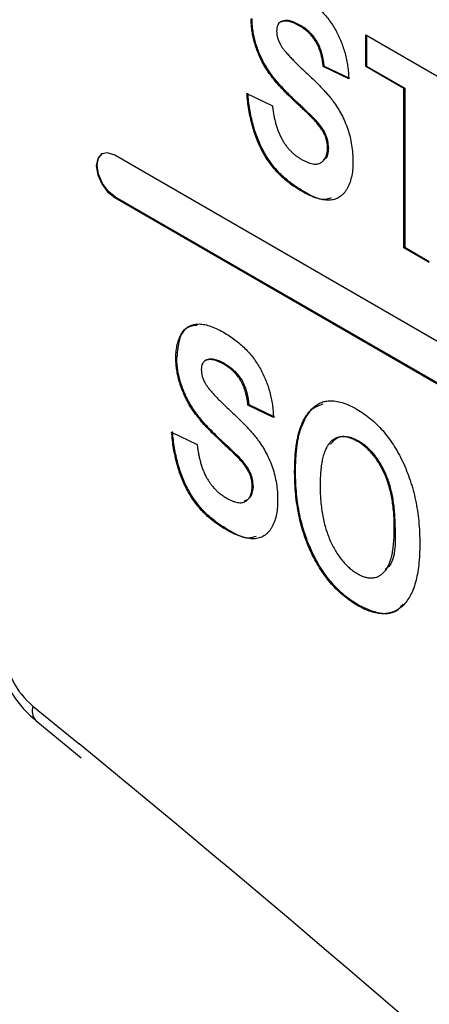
# Model space of a CAD drawing. Header units: millimetres. Extents: x 0 to 420, y 0 to 297.
# Tile 19 of 25: x 358 to 361, y 154 to 161. Entities that reach past the tile are written whole.
import ezdxf

# ---------------------------------------------------------------- set-up
doc = ezdxf.new("R2010")
doc.units = ezdxf.units.MM

msp = doc.modelspace()

# ---------------------------------------------------------------- linework, layer by layer
at = {"color": 7, "linetype": 'Continuous', "lineweight": 25}
for p, q in [((359.8609, 161.2762), (359.852, 161.2711)), ((359.8631, 161.2775), (359.856, 161.2734)), ((360.0031, 161.2488), (359.996, 161.2447)), ((360.5087, 161.1748), (361.292, 160.7227)), ((360.5087, 160.9299), (360.5087, 161.1748)), ((360.5158, 161.1707), (360.5158, 160.9339)), ((359.7287, 160.9532), (359.7217, 160.9491)), ((360.1895, 160.9339), (360.1824, 160.9298)), ((360.3782, 160.8356), (360.1824, 160.9298)), ((360.1895, 160.9339), (360.3853, 160.8397)), ((360.5158, 160.9339), (360.5087, 160.9299)), ((360.8025, 160.7603), (360.5087, 160.9299)), ((360.5158, 160.9339), (360.8095, 160.7644)), ((360.8095, 160.7644), (360.8025, 160.7603)), ((360.8095, 160.7644), (360.8095, 159.5396)), ((359.5949, 160.7225), (359.7908, 160.6283)), ((360.8025, 159.5355), (360.8025, 160.7603)), ((359.9615, 160.6745), (359.9544, 160.6704)), ((360.1267, 160.5152), (360.1197, 160.5112)), ((365.3445, 156.3418), (358.5775, 160.2483)), ((360.2221, 160.3077), (360.215, 160.3036)), ((360.0161, 159.9788), (360.009, 159.9747)), ((358.5846, 159.9258), (358.5775, 159.9217)), ((358.5775, 159.9217), (365.3445, 156.0152)), ((365.3516, 156.0193), (358.5846, 159.9258)), ((360.8095, 159.5396), (360.8025, 159.5355)), ((360.9983, 159.4224), (360.8025, 159.5355)), ((360.8095, 159.5396), (360.9983, 159.4306)), ((359.0554, 158.6953), (359.0483, 158.6912)), ((359.2816, 158.6711), (359.2727, 158.666)), ((359.2838, 158.6723), (359.2767, 158.6683)), ((359.4238, 158.6437), (359.4167, 158.6396)), ((359.1494, 158.348), (359.1424, 158.3439)), ((359.6102, 158.3288), (359.6031, 158.3247)), ((359.7989, 158.2305), (359.6031, 158.3247)), ((359.6102, 158.3288), (359.806, 158.2346)), ((359.0157, 158.1174), (359.2115, 158.0232)), ((360.0145, 158.1586), (360.0075, 158.1546)), ((359.3822, 158.0694), (359.3752, 158.0653)), ((360.4516, 158.0503), (360.4445, 158.0463)), ((359.5474, 157.9101), (359.5404, 157.906)), ((359.9692, 157.8112), (359.9621, 157.8071)), ((359.6428, 157.7025), (359.6357, 157.6985)), ((359.4368, 157.3736), (359.4297, 157.3696)), ((360.7361, 157.3823), (360.729, 157.3782)), ((360.4518, 156.7877), (360.4447, 156.7836)), ((357.971, 155.8995), (358.3206, 155.6105))]:
    msp.add_line(p, q, dxfattribs=at)
at = {"color": 8, "linetype": 'Continuous', "lineweight": 25}
msp.add_line((357.9483, 156.0097), (358.3042, 155.7189), dxfattribs=at)
at = {"color": 7, "linetype": 'Continuous', "lineweight": 25, "flags": 128}
for points in [[(358.5775, 160.2483), (358.5234, 160.2672), (358.4775, 160.2582), (358.4469, 160.223), (358.4361, 160.1667), (358.4469, 160.098), (358.4775, 160.0273), (358.5234, 159.9654), (358.5775, 159.9217)], [(358.5846, 159.9258), (358.5305, 159.9695), (358.4846, 160.0314), (358.4539, 160.102), (358.4432, 160.1708), (358.4539, 160.227), (358.4811, 160.2602)]]:
    msp.add_lwpolyline(points, dxfattribs=at)
at = {"color": 7, "linetype": 'Continuous', "lineweight": 25}
for centre, radius, start, end in [((358.3359, 156.4777), 0.6077, 182.9241, 230.36898), ((268.0636, 45.8705), 142.162, 45.673669, 50.596867)]:
    msp.add_arc(centre, radius, start, end, dxfattribs=at)
at = {"color": 8, "linetype": 'Continuous', "lineweight": 25}
msp.add_arc((358.0505, 155.9734), 0.1085, 160.42925, 223.02986, dxfattribs=at)
at = {"color": 7, "linetype": 'Continuous', "lineweight": 25}
for points, knots in [([(359.9937, 161.491), (360.0089, 161.4819), (360.0385, 161.4643), (360.0815, 161.4337), (360.1217, 161.4016), (360.1589, 161.3672), (360.193, 161.3306), (360.2243, 161.2921), (360.253, 161.2517), (360.2782, 161.2092), (360.3007, 161.1655), (360.3204, 161.1206), (360.3372, 161.075), (360.3513, 161.0285), (360.3626, 160.9812), (360.3705, 160.9332), (360.3764, 160.8841), (360.3776, 160.852), (360.3782, 160.8356)], [0, 0, 0, 0, 0.075076, 0.1459479, 0.2130304, 0.2765488, 0.3372046, 0.3959577, 0.4535585, 0.5107844, 0.5678919, 0.6252114, 0.6833557, 0.7421401, 0.8028567, 0.8659199, 0.9315446, 1, 1, 1, 1]), ([(359.7217, 160.9491), (359.7142, 160.9635), (359.6994, 160.9922), (359.6802, 161.0359), (359.6638, 161.0797), (359.6505, 161.1234), (359.6403, 161.167), (359.6329, 161.2104), (359.6285, 161.2539), (359.6279, 161.282), (359.6276, 161.2963)], [0, 0, 0, 0, 0.124929, 0.247476, 0.369423, 0.491495, 0.614055, 0.739353, 0.867338, 1, 1, 1, 1]), ([(359.7287, 160.9532), (359.7212, 160.9676), (359.7064, 160.9963), (359.6873, 161.04), (359.6708, 161.0837), (359.6576, 161.1274), (359.6473, 161.171), (359.6399, 161.2145), (359.6356, 161.258), (359.6349, 161.2861), (359.6346, 161.3004)], [0, 0, 0, 0, 0.124929, 0.247476, 0.369423, 0.491495, 0.614055, 0.739353, 0.867338, 1, 1, 1, 1]), ([(359.856, 161.2734), (359.851, 161.2706), (359.841, 161.2649), (359.8308, 161.2492), (359.8244, 161.2285), (359.8237, 161.2117), (359.8234, 161.203)], [0, 0, 0, 0, 0.244171, 0.484466, 0.733573, 1, 1, 1, 1]), ([(359.996, 161.2447), (359.9818, 161.2523), (359.9549, 161.2668), (359.9168, 161.2791), (359.8834, 161.282), (359.865, 161.2762), (359.856, 161.2734)], [0, 0, 0, 0, 0.28232, 0.537987, 0.773528, 1, 1, 1, 1]), ([(360.0031, 161.2488), (359.9889, 161.2564), (359.9619, 161.2709), (359.9239, 161.2831), (359.8905, 161.286), (359.8721, 161.2803), (359.8631, 161.2775)], [0, 0, 0, 0, 0.28232, 0.537987, 0.773528, 1, 1, 1, 1]), ([(360.1824, 160.9298), (360.1812, 160.9394), (360.1788, 160.9579), (360.1744, 160.9853), (360.1684, 161.0115), (360.1622, 161.0361), (360.1544, 161.0594), (360.1461, 161.0814), (360.1366, 161.102), (360.1225, 161.1275), (360.1015, 161.1581), (360.071, 161.191), (360.0352, 161.2208), (360.0096, 161.2364), (359.996, 161.2447)], [0, 0, 0, 0, 0.079942, 0.155209, 0.226458, 0.291583, 0.353512, 0.411978, 0.467183, 0.519876, 0.624315, 0.736494, 0.860416, 1, 1, 1, 1]), ([(360.1895, 160.9339), (360.1882, 160.9435), (360.1859, 160.962), (360.1815, 160.9894), (360.1755, 161.0156), (360.1693, 161.0402), (360.1615, 161.0635), (360.1532, 161.0855), (360.1437, 161.1061), (360.1296, 161.1316), (360.1086, 161.1622), (360.078, 161.195), (360.0422, 161.2248), (360.0166, 161.2405), (360.0031, 161.2488)], [0, 0, 0, 0, 0.079942, 0.155209, 0.226458, 0.291583, 0.353512, 0.411978, 0.467183, 0.519876, 0.624315, 0.736494, 0.860416, 1, 1, 1, 1]), ([(359.8234, 161.203), (359.8236, 161.1946), (359.8242, 161.178), (359.8306, 161.1513), (359.8396, 161.1244), (359.8488, 161.1071), (359.8535, 161.0982)], [0, 0, 0, 0, 0.257379, 0.502759, 0.745829, 1, 1, 1, 1]), ([(359.8535, 161.0982), (359.8571, 161.0922), (359.8652, 161.0789), (359.8803, 161.0586), (359.8986, 161.036), (359.9203, 161.0115), (359.9454, 160.985), (359.9738, 160.9563), (360.0057, 160.9252), (360.0403, 160.8931), (360.0754, 160.8608), (360.1088, 160.8284), (360.1399, 160.7977), (360.1685, 160.7678), (360.1948, 160.7395), (360.2185, 160.7125), (360.2401, 160.687), (360.2652, 160.6544), (360.2938, 160.6132), (360.3237, 160.5609), (360.3497, 160.5059), (360.3717, 160.4482), (360.3895, 160.3876), (360.4021, 160.3246), (360.4094, 160.2591), (360.4104, 160.216), (360.4108, 160.1935)], [0, 0, 0, 0, 0.01821, 0.040031, 0.065693, 0.094921, 0.127823, 0.16458, 0.205521, 0.250584, 0.29624, 0.33904, 0.379208, 0.416591, 0.451404, 0.483402, 0.512916, 0.539902, 0.591192, 0.642658, 0.694628, 0.748718, 0.805254, 0.865505, 0.929936, 1, 1, 1, 1]), ([(359.9544, 160.6704), (359.941, 160.683), (359.9151, 160.7073), (359.8784, 160.745), (359.8444, 160.7811), (359.8138, 160.8166), (359.786, 160.8507), (359.7616, 160.8842), (359.74, 160.9167), (359.7277, 160.9385), (359.7217, 160.9491)], [0, 0, 0, 0, 0.157585, 0.304737, 0.442871, 0.570947, 0.689827, 0.80104, 0.90347, 1, 1, 1, 1]), ([(359.9615, 160.6745), (359.9481, 160.6871), (359.9222, 160.7113), (359.8855, 160.7491), (359.8515, 160.7851), (359.8209, 160.8207), (359.7931, 160.8548), (359.7687, 160.8883), (359.7471, 160.9208), (359.7347, 160.9426), (359.7287, 160.9532)], [0, 0, 0, 0, 0.157585, 0.304737, 0.442871, 0.570947, 0.689827, 0.80104, 0.90347, 1, 1, 1, 1]), ([(360.009, 159.9747), (359.9936, 159.984), (359.9636, 160.002), (359.9201, 160.0335), (359.8792, 160.0669), (359.8411, 160.1031), (359.8057, 160.1418), (359.773, 160.1832), (359.7431, 160.227), (359.7161, 160.2734), (359.6919, 160.3219), (359.6701, 160.3727), (359.6509, 160.4258), (359.6348, 160.481), (359.6207, 160.5385), (359.6093, 160.5981), (359.6006, 160.6599), (359.5969, 160.7012), (359.5949, 160.7225)], [0, 0, 0, 0, 0.068047, 0.132396, 0.193845, 0.252294, 0.309128, 0.364728, 0.420181, 0.475436, 0.532054, 0.590089, 0.650418, 0.713415, 0.779466, 0.849167, 0.922418, 1, 1, 1, 1]), ([(360.0161, 159.9788), (360.0007, 159.988), (359.9707, 160.006), (359.9271, 160.0376), (359.8863, 160.0709), (359.8481, 160.1072), (359.8128, 160.1459), (359.7801, 160.1873), (359.7502, 160.2311), (359.7231, 160.2774), (359.699, 160.326), (359.6772, 160.3768), (359.658, 160.4299), (359.6419, 160.4851), (359.6277, 160.5426), (359.6163, 160.6022), (359.6077, 160.664), (359.6039, 160.7053), (359.602, 160.7266)], [0, 0, 0, 0, 0.068047, 0.132396, 0.193845, 0.252294, 0.309128, 0.364728, 0.420181, 0.475436, 0.532054, 0.590089, 0.650418, 0.713415, 0.779466, 0.849167, 0.922418, 1, 1, 1, 1]), ([(359.7908, 160.6283), (359.7923, 160.6156), (359.7954, 160.591), (359.8019, 160.5544), (359.8091, 160.5198), (359.8179, 160.4868), (359.8274, 160.4554), (359.8385, 160.4258), (359.8504, 160.3978), (359.8638, 160.3717), (359.8784, 160.3472), (359.8943, 160.3242), (359.9113, 160.3025), (359.9294, 160.2822), (359.949, 160.2636), (359.9697, 160.2464), (359.9915, 160.2305), (360.0064, 160.2214), (360.0141, 160.2167)], [0, 0, 0, 0, 0.084199, 0.162947, 0.237006, 0.306841, 0.372548, 0.434799, 0.49373, 0.549736, 0.604078, 0.657925, 0.711339, 0.765527, 0.8209, 0.878329, 0.937649, 1, 1, 1, 1]), ([(360.1197, 160.5112), (360.1162, 160.5149), (360.1083, 160.5233), (360.0947, 160.5364), (360.0785, 160.5527), (360.0593, 160.5715), (360.0371, 160.5923), (360.0122, 160.6163), (359.9842, 160.6423), (359.9647, 160.6607), (359.9544, 160.6704)], [0, 0, 0, 0, 0.064931, 0.147297, 0.246786, 0.362911, 0.496613, 0.647428, 0.814463, 1, 1, 1, 1]), ([(360.1267, 160.5152), (360.1233, 160.519), (360.1154, 160.5274), (360.1018, 160.5405), (360.0856, 160.5568), (360.0664, 160.5756), (360.0442, 160.5964), (360.0193, 160.6204), (359.9913, 160.6464), (359.9718, 160.6648), (359.9615, 160.6745)], [0, 0, 0, 0, 0.064931, 0.147297, 0.246786, 0.362911, 0.496613, 0.647428, 0.814463, 1, 1, 1, 1]), ([(360.215, 160.3036), (360.2148, 160.3121), (360.2144, 160.3286), (360.2102, 160.3544), (360.2036, 160.3798), (360.1939, 160.405), (360.181, 160.4306), (360.1642, 160.457), (360.1435, 160.4844), (360.1279, 160.5019), (360.1197, 160.5112)], [0, 0, 0, 0, 0.124528, 0.242411, 0.354367, 0.463752, 0.577046, 0.703483, 0.843028, 1, 1, 1, 1]), ([(360.2221, 160.3077), (360.2219, 160.3162), (360.2215, 160.3327), (360.2172, 160.3585), (360.2107, 160.3839), (360.201, 160.4091), (360.1881, 160.4347), (360.1713, 160.4611), (360.1506, 160.4885), (360.135, 160.506), (360.1267, 160.5152)], [0, 0, 0, 0, 0.124528, 0.242411, 0.354367, 0.463752, 0.577046, 0.703483, 0.843028, 1, 1, 1, 1]), ([(360.0141, 160.2167), (360.0222, 160.2122), (360.0378, 160.2034), (360.0605, 160.1935), (360.0817, 160.1857), (360.1012, 160.1813), (360.1195, 160.1789), (360.136, 160.18), (360.151, 160.1839), (360.1688, 160.1922), (360.187, 160.2081), (360.2032, 160.2336), (360.2135, 160.2651), (360.2145, 160.2907), (360.215, 160.3036)], [0, 0, 0, 0, 0.0807737, 0.1560397, 0.2278738, 0.2961673, 0.3602376, 0.4233826, 0.4842387, 0.5450057, 0.6628621, 0.7746393, 0.8856676, 1, 1, 1, 1]), ([(360.2221, 160.3077), (360.2197, 160.2753), (360.2165, 160.2307), (360.189, 160.2148), (360.1814, 160.2105)], [0, 0, 0, 0, 0.725172, 1, 1, 1, 1]), ([(360.4108, 160.1935), (360.4102, 160.1732), (360.4091, 160.1331), (360.3998, 160.0782), (360.3848, 160.0288), (360.3673, 159.9925), (360.3508, 159.9666), (360.3367, 159.9502), (360.3218, 159.9356), (360.3051, 159.9243), (360.2878, 159.9144), (360.2687, 159.9079), (360.2487, 159.9032), (360.2273, 159.9016), (360.2047, 159.9022), (360.1807, 159.9051), (360.1554, 159.9108), (360.1288, 159.9183), (360.1007, 159.9287), (360.0714, 159.9416), (360.0406, 159.957), (360.0197, 159.9687), (360.009, 159.9747)], [0, 0, 0, 0, 0.0844827, 0.1668235, 0.2494196, 0.3321669, 0.373325, 0.4136517, 0.4529328, 0.4913249, 0.5299537, 0.5682175, 0.6063208, 0.6451786, 0.6843424, 0.7249163, 0.7665828, 0.8096393, 0.8545444, 0.9010744, 0.9493786, 1, 1, 1, 1]), ([(360.0161, 159.9788), (360.0781, 159.9429), (360.1639, 159.8932), (360.2284, 159.9164), (360.2463, 159.9229)], [0, 0, 0, 0, 0.721892, 1, 1, 1, 1]), ([(359.0483, 158.6912), (359.0488, 158.7092), (359.0499, 158.7447), (359.0584, 158.7931), (359.0719, 158.8367), (359.0907, 158.8751), (359.1147, 158.9067), (359.1437, 158.9303), (359.1779, 158.9447), (359.2167, 158.9508), (359.2602, 158.9477), (359.3078, 158.9362), (359.3597, 158.9156), (359.3958, 158.896), (359.4144, 158.8859)], [0, 0, 0, 0, 0.0829595, 0.1639211, 0.2449073, 0.3262353, 0.4071786, 0.4855638, 0.5635114, 0.6431797, 0.7255023, 0.8113091, 0.9023693, 1, 1, 1, 1]), ([(359.2125, 158.9389), (359.1845, 158.9363), (359.1197, 158.9303), (359.0678, 158.832), (359.0595, 158.7409), (359.0554, 158.6953)], [0, 0, 0, 0, 0.275978, 0.637784, 1, 1, 1, 1]), ([(359.4144, 158.8859), (359.4296, 158.8768), (359.4593, 158.8591), (359.5022, 158.8285), (359.5424, 158.7965), (359.5796, 158.7621), (359.6138, 158.7254), (359.6451, 158.687), (359.6737, 158.6466), (359.6989, 158.6041), (359.7214, 158.5603), (359.7411, 158.5155), (359.7579, 158.4698), (359.772, 158.4234), (359.7833, 158.376), (359.7912, 158.3281), (359.7971, 158.2789), (359.7983, 158.2469), (359.7989, 158.2305)], [0, 0, 0, 0, 0.075076, 0.145948, 0.21303, 0.276549, 0.337205, 0.395958, 0.453558, 0.510784, 0.567892, 0.625211, 0.683356, 0.74214, 0.802857, 0.86592, 0.931545, 1, 1, 1, 1]), ([(359.1424, 158.3439), (359.1349, 158.3584), (359.1201, 158.3871), (359.1009, 158.4308), (359.0845, 158.4745), (359.0712, 158.5182), (359.061, 158.5618), (359.0536, 158.6053), (359.0492, 158.6487), (359.0486, 158.6769), (359.0483, 158.6912)], [0, 0, 0, 0, 0.1249293, 0.2474758, 0.3694228, 0.4914947, 0.614055, 0.7393534, 0.8673379, 1, 1, 1, 1]), ([(359.1494, 158.348), (359.142, 158.3625), (359.1272, 158.3912), (359.108, 158.4349), (359.0915, 158.4786), (359.0783, 158.5223), (359.0681, 158.5659), (359.0607, 158.6094), (359.0563, 158.6528), (359.0557, 158.681), (359.0554, 158.6953)], [0, 0, 0, 0, 0.1249293, 0.2474758, 0.3694228, 0.4914947, 0.614055, 0.7393534, 0.8673379, 1, 1, 1, 1]), ([(359.2767, 158.6683), (359.2717, 158.6654), (359.2617, 158.6598), (359.2515, 158.644), (359.2452, 158.6234), (359.2445, 158.6066), (359.2441, 158.5979)], [0, 0, 0, 0, 0.244171, 0.484466, 0.733573, 1, 1, 1, 1]), ([(359.4167, 158.6396), (359.4026, 158.6472), (359.3756, 158.6617), (359.3376, 158.6739), (359.3041, 158.6768), (359.2858, 158.6711), (359.2767, 158.6683)], [0, 0, 0, 0, 0.2823198, 0.5379874, 0.7735284, 1, 1, 1, 1]), ([(359.4238, 158.6437), (359.4096, 158.6513), (359.3827, 158.6658), (359.3446, 158.678), (359.3112, 158.6809), (359.2928, 158.6752), (359.2838, 158.6723)], [0, 0, 0, 0, 0.2823198, 0.5379874, 0.7735284, 1, 1, 1, 1]), ([(359.4238, 158.6437), (359.448, 158.6289), (359.4721, 158.6133), (359.5186, 158.5702), (359.5406, 158.5433), (359.5742, 158.4838), (359.5858, 158.4514), (359.6015, 158.3892), (359.6063, 158.3588), (359.6102, 158.3288)], [0, 0, 0, 0, 0.25, 0.25, 0.5, 0.5, 0.75, 0.75, 1, 1, 1, 1]), ([(359.2441, 158.5979), (359.2444, 158.5894), (359.2449, 158.5729), (359.2513, 158.5462), (359.2603, 158.5193), (359.2695, 158.502), (359.2742, 158.4931)], [0, 0, 0, 0, 0.2573786, 0.5027587, 0.7458292, 1, 1, 1, 1]), ([(359.6031, 158.3247), (359.6019, 158.3342), (359.5995, 158.3528), (359.5951, 158.3802), (359.5891, 158.4064), (359.5829, 158.431), (359.5751, 158.4543), (359.5668, 158.4762), (359.5574, 158.4969), (359.5433, 158.5224), (359.5223, 158.553), (359.4917, 158.5858), (359.4559, 158.6156), (359.4303, 158.6313), (359.4167, 158.6396)], [0, 0, 0, 0, 0.079942, 0.155209, 0.226458, 0.291583, 0.353512, 0.411978, 0.467183, 0.519876, 0.624315, 0.736494, 0.860416, 1, 1, 1, 1]), ([(359.2742, 158.4931), (359.2778, 158.487), (359.2859, 158.4737), (359.301, 158.4535), (359.3193, 158.4309), (359.3411, 158.4064), (359.3661, 158.3799), (359.3945, 158.3511), (359.4264, 158.3201), (359.461, 158.288), (359.4961, 158.2557), (359.5295, 158.2233), (359.5607, 158.1926), (359.5892, 158.1627), (359.6155, 158.1344), (359.6393, 158.1073), (359.6608, 158.0819), (359.6859, 158.0493), (359.7145, 158.0081), (359.7444, 157.9558), (359.7705, 157.9007), (359.7924, 157.843), (359.8102, 157.7825), (359.8228, 157.7195), (359.8302, 157.654), (359.8311, 157.6108), (359.8315, 157.5884)], [0, 0, 0, 0, 0.01821, 0.040031, 0.065693, 0.094921, 0.127823, 0.16458, 0.205521, 0.250584, 0.29624, 0.33904, 0.379208, 0.416591, 0.451404, 0.483402, 0.512916, 0.539902, 0.591192, 0.642658, 0.694628, 0.748718, 0.805254, 0.865505, 0.929936, 1, 1, 1, 1]), ([(359.3752, 158.0653), (359.3618, 158.0778), (359.3358, 158.1021), (359.2991, 158.1399), (359.2651, 158.1759), (359.2345, 158.2114), (359.2067, 158.2456), (359.1823, 158.2791), (359.1608, 158.3116), (359.1484, 158.3334), (359.1424, 158.3439)], [0, 0, 0, 0, 0.1575852, 0.3047367, 0.4428705, 0.5709467, 0.6898271, 0.8010398, 0.9034696, 1, 1, 1, 1]), ([(359.3822, 158.0694), (359.3688, 158.0819), (359.3429, 158.1062), (359.3062, 158.144), (359.2722, 158.18), (359.2416, 158.2155), (359.2138, 158.2497), (359.1894, 158.2832), (359.1678, 158.3156), (359.1554, 158.3374), (359.1494, 158.348)], [0, 0, 0, 0, 0.1575852, 0.3047367, 0.4428705, 0.5709467, 0.6898271, 0.8010398, 0.9034696, 1, 1, 1, 1]), ([(360.0075, 158.1546), (360.0134, 158.1694), (360.0252, 158.1986), (360.0468, 158.2377), (360.0716, 158.272), (360.0989, 158.3018), (360.1287, 158.3258), (360.1602, 158.3435), (360.193, 158.3552), (360.2167, 158.3573), (360.2283, 158.3583)], [0, 0, 0, 0, 0.137125, 0.270343, 0.40231, 0.532564, 0.659333, 0.778296, 0.891683, 1, 1, 1, 1]), ([(360.2283, 158.3583), (360.2441, 158.3581), (360.2762, 158.3578), (360.3285, 158.345), (360.3841, 158.3243), (360.4225, 158.3033), (360.4422, 158.2925)], [0, 0, 0, 0, 0.238647, 0.481159, 0.734155, 1, 1, 1, 1]), ([(360.1778, 158.3322), (360.145, 158.32), (360.0698, 158.2919), (360.0344, 158.2067), (360.0145, 158.1586)], [0, 0, 0, 0, 0.436275, 1, 1, 1, 1]), ([(360.4422, 158.2925), (360.4601, 158.2816), (360.4951, 158.2601), (360.5462, 158.2214), (360.5945, 158.1779), (360.6399, 158.1293), (360.6829, 158.0765), (360.7229, 158.0186), (360.76, 157.9562), (360.7941, 157.8895), (360.825, 157.8193), (360.8517, 157.7462), (360.8744, 157.6706), (360.8932, 157.5926), (360.9071, 157.5122), (360.9176, 157.4292), (360.9237, 157.3438), (360.9245, 157.2872), (360.9248, 157.2581)], [0, 0, 0, 0, 0.058636, 0.114794, 0.169259, 0.222861, 0.276435, 0.330808, 0.386624, 0.444604, 0.504619, 0.566374, 0.630229, 0.696717, 0.766794, 0.840464, 0.917991, 1, 1, 1, 1]), ([(359.4297, 157.3696), (359.4143, 157.3788), (359.3844, 157.3968), (359.3408, 157.4284), (359.2999, 157.4617), (359.2618, 157.498), (359.2264, 157.5366), (359.1938, 157.5781), (359.1638, 157.6219), (359.1368, 157.6682), (359.1126, 157.7168), (359.0908, 157.7676), (359.0716, 157.8207), (359.0555, 157.8759), (359.0414, 157.9334), (359.03, 157.993), (359.0214, 158.0548), (359.0176, 158.0961), (359.0157, 158.1174)], [0, 0, 0, 0, 0.068047, 0.132396, 0.193845, 0.252294, 0.309128, 0.364728, 0.420181, 0.475436, 0.532054, 0.590089, 0.650418, 0.713415, 0.779466, 0.849167, 0.922418, 1, 1, 1, 1]), ([(359.4368, 157.3736), (359.4214, 157.3829), (359.3914, 157.4009), (359.3479, 157.4325), (359.307, 157.4658), (359.2689, 157.5021), (359.2335, 157.5407), (359.2008, 157.5822), (359.1709, 157.626), (359.1438, 157.6723), (359.1197, 157.7209), (359.0979, 157.7717), (359.0787, 157.8247), (359.0626, 157.88), (359.0485, 157.9374), (359.037, 157.9971), (359.0284, 158.0588), (359.0247, 158.1002), (359.0227, 158.1215)], [0, 0, 0, 0, 0.068047, 0.132396, 0.193845, 0.252294, 0.309128, 0.364728, 0.420181, 0.475436, 0.532054, 0.590089, 0.650418, 0.713415, 0.779466, 0.849167, 0.922418, 1, 1, 1, 1]), ([(359.9621, 157.8071), (359.9623, 157.8252), (359.9626, 157.8607), (359.9646, 157.9118), (359.9681, 157.9599), (359.9733, 158.0047), (359.9796, 158.0467), (359.9872, 158.0857), (359.9962, 158.1218), (360.0038, 158.1438), (360.0075, 158.1546)], [0, 0, 0, 0, 0.1437509, 0.282184, 0.4147091, 0.5415273, 0.6635077, 0.7800705, 0.8923791, 1, 1, 1, 1]), ([(359.9692, 157.8112), (359.9693, 157.8293), (359.9696, 157.8647), (359.9717, 157.9159), (359.9752, 157.964), (359.9803, 158.0088), (359.9866, 158.0508), (359.9943, 158.0898), (360.0033, 158.1259), (360.0108, 158.1479), (360.0145, 158.1586)], [0, 0, 0, 0, 0.1437509, 0.282184, 0.4147091, 0.5415273, 0.6635077, 0.7800705, 0.8923791, 1, 1, 1, 1]), ([(359.5404, 157.906), (359.5369, 157.9097), (359.529, 157.9182), (359.5154, 157.9313), (359.4992, 157.9476), (359.48, 157.9664), (359.4578, 157.9872), (359.4329, 158.0112), (359.405, 158.0372), (359.3854, 158.0556), (359.3752, 158.0653)], [0, 0, 0, 0, 0.064931, 0.147297, 0.246786, 0.362911, 0.496613, 0.647428, 0.814463, 1, 1, 1, 1]), ([(359.3822, 158.0694), (359.3961, 158.0563), (359.41, 158.0433), (359.4238, 158.0303), (359.4377, 158.0173), (359.4515, 158.0041), (359.4653, 157.991), (359.493, 157.9647), (359.5208, 157.9387), (359.5474, 157.9101)], [0, 0, 0, 0, 0.0000616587, 0.0000616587, 0.0000616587, 0.0001233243, 0.0001233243, 0.0001233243, 0.0002464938, 0.0002464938, 0.0002464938, 0.0002464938]), ([(360.4445, 158.0463), (360.434, 158.0519), (360.4134, 158.063), (360.3834, 158.0742), (360.3548, 158.0811), (360.3278, 158.0827), (360.3025, 158.0792), (360.2786, 158.0711), (360.2566, 158.0577), (360.2359, 158.0401), (360.2175, 158.0168), (360.2014, 157.9883), (360.188, 157.9542), (360.1768, 157.9149), (360.1682, 157.87), (360.1622, 157.8197), (360.1586, 157.7639), (360.1582, 157.7243), (360.1579, 157.7038)], [0, 0, 0, 0, 0.0532996, 0.1046516, 0.1547508, 0.2045202, 0.2548282, 0.3062457, 0.35917, 0.4151818, 0.4735147, 0.5352355, 0.6004034, 0.6701106, 0.74469, 0.8241104, 0.9091219, 1, 1, 1, 1]), ([(360.2391, 158.0255), (360.2606, 158.05), (360.2962, 158.0904), (360.3781, 158.0864), (360.4271, 158.0624), (360.4516, 158.0503)], [0, 0, 0, 0, 0.435826, 0.717717, 1, 1, 1, 1]), ([(360.729, 157.3782), (360.7288, 157.3989), (360.7283, 157.4389), (360.7248, 157.4984), (360.7186, 157.5554), (360.7105, 157.6096), (360.6994, 157.6615), (360.6861, 157.7106), (360.6702, 157.7573), (360.652, 157.8012), (360.6319, 157.8424), (360.6098, 157.8806), (360.5863, 157.9159), (360.5611, 157.9484), (360.5341, 157.9776), (360.5056, 158.0037), (360.4755, 158.0271), (360.455, 158.0398), (360.4445, 158.0463)], [0, 0, 0, 0, 0.091072, 0.176238, 0.255776, 0.33036, 0.399593, 0.465212, 0.526387, 0.584523, 0.640039, 0.693021, 0.744182, 0.79424, 0.844177, 0.894624, 0.946331, 1, 1, 1, 1]), ([(360.7361, 157.3823), (360.7358, 157.403), (360.7353, 157.443), (360.7319, 157.5025), (360.7257, 157.5595), (360.7175, 157.6137), (360.7065, 157.6656), (360.6932, 157.7147), (360.6773, 157.7614), (360.6591, 157.8053), (360.639, 157.8465), (360.6169, 157.8847), (360.5933, 157.92), (360.5682, 157.9525), (360.5412, 157.9816), (360.5126, 158.0078), (360.4826, 158.0312), (360.462, 158.0439), (360.4516, 158.0503)], [0, 0, 0, 0, 0.091072, 0.176238, 0.255776, 0.33036, 0.399593, 0.465212, 0.526387, 0.584523, 0.640039, 0.693021, 0.744182, 0.79424, 0.844177, 0.894624, 0.946331, 1, 1, 1, 1]), ([(359.2115, 158.0232), (359.213, 158.0105), (359.2161, 157.9859), (359.2226, 157.9493), (359.2298, 157.9147), (359.2386, 157.8816), (359.2482, 157.8503), (359.2592, 157.8207), (359.2711, 157.7927), (359.2845, 157.7665), (359.2991, 157.742), (359.315, 157.719), (359.332, 157.6973), (359.3502, 157.677), (359.3697, 157.6584), (359.3904, 157.6413), (359.4122, 157.6253), (359.4272, 157.6162), (359.4348, 157.6116)], [0, 0, 0, 0, 0.084199, 0.162947, 0.237006, 0.306841, 0.372548, 0.434799, 0.49373, 0.549736, 0.604078, 0.657925, 0.711339, 0.765527, 0.8209, 0.878329, 0.937649, 1, 1, 1, 1]), ([(359.6357, 157.6985), (359.6355, 157.7069), (359.6351, 157.7235), (359.6309, 157.7493), (359.6244, 157.7746), (359.6146, 157.7998), (359.6017, 157.8255), (359.585, 157.8519), (359.5642, 157.8793), (359.5486, 157.8968), (359.5404, 157.906)], [0, 0, 0, 0, 0.124528, 0.242411, 0.354367, 0.463752, 0.577046, 0.703483, 0.843028, 1, 1, 1, 1]), ([(359.6428, 157.7025), (359.6426, 157.711), (359.6422, 157.7275), (359.638, 157.7534), (359.6314, 157.7787), (359.6217, 157.8039), (359.6088, 157.8296), (359.592, 157.8559), (359.5713, 157.8833), (359.5557, 157.9008), (359.5474, 157.9101)], [0, 0, 0, 0, 0.124528, 0.242411, 0.354367, 0.463752, 0.577046, 0.703483, 0.843028, 1, 1, 1, 1]), ([(360.4518, 156.7877), (360.4339, 156.7987), (360.3986, 156.8203), (360.3471, 156.8592), (360.2985, 156.9029), (360.2529, 156.9513), (360.2098, 157.0039), (360.1699, 157.0615), (360.1327, 157.1236), (360.0987, 157.1898), (360.068, 157.2595), (360.0416, 157.3318), (360.019, 157.4064), (360.0007, 157.4832), (359.9865, 157.5623), (359.9765, 157.6436), (359.9702, 157.7273), (359.9695, 157.7827), (359.9692, 157.8112)], [0, 0, 0, 0, 0.059425, 0.116625, 0.171832, 0.226049, 0.279947, 0.334623, 0.390728, 0.448995, 0.508907, 0.570568, 0.634088, 0.700263, 0.769577, 0.842451, 0.918968, 1, 1, 1, 1]), ([(360.4447, 156.7836), (360.4268, 156.7946), (360.3915, 156.8163), (360.3401, 156.8551), (360.2915, 156.8988), (360.2458, 156.9472), (360.2028, 156.9998), (360.1628, 157.0574), (360.1256, 157.1195), (360.0916, 157.1857), (360.0609, 157.2554), (360.0345, 157.3277), (360.012, 157.4023), (359.9937, 157.4791), (359.9794, 157.5582), (359.9694, 157.6395), (359.9632, 157.7232), (359.9625, 157.7786), (359.9621, 157.8071)], [0, 0, 0, 0, 0.059425, 0.116625, 0.171832, 0.226049, 0.279947, 0.334623, 0.390728, 0.448995, 0.508907, 0.570568, 0.634088, 0.700263, 0.769577, 0.842451, 0.918968, 1, 1, 1, 1]), ([(359.4348, 157.6116), (359.4429, 157.607), (359.4585, 157.5983), (359.4812, 157.5883), (359.5024, 157.5806), (359.5219, 157.5762), (359.5402, 157.5738), (359.5567, 157.5749), (359.5717, 157.5788), (359.5895, 157.5871), (359.6077, 157.603), (359.6239, 157.6284), (359.6342, 157.66), (359.6352, 157.6855), (359.6357, 157.6985)], [0, 0, 0, 0, 0.080774, 0.15604, 0.227874, 0.296167, 0.360238, 0.423383, 0.484239, 0.545006, 0.662862, 0.774639, 0.885668, 1, 1, 1, 1]), ([(359.6428, 157.7025), (359.6393, 157.6716), (359.6327, 157.6129), (359.5926, 157.5936), (359.5737, 157.5845)], [0, 0, 0, 0, 0.527601, 1, 1, 1, 1]), ([(360.1579, 157.7038), (360.1581, 157.6834), (360.1586, 157.6438), (360.1624, 157.5844), (360.1688, 157.5275), (360.1772, 157.4729), (360.1888, 157.4205), (360.2024, 157.3704), (360.219, 157.3226), (360.238, 157.2773), (360.2588, 157.2348), (360.2814, 157.1955), (360.305, 157.1592), (360.3304, 157.1265), (360.3569, 157.0969), (360.3848, 157.0703), (360.4142, 157.0474), (360.4343, 157.035), (360.4445, 157.0287)], [0, 0, 0, 0, 0.089736, 0.173631, 0.252817, 0.327101, 0.397049, 0.462889, 0.525878, 0.585508, 0.642565, 0.696807, 0.748858, 0.798885, 0.848132, 0.897746, 0.947906, 1, 1, 1, 1]), ([(359.8315, 157.5884), (359.831, 157.568), (359.8298, 157.5279), (359.8205, 157.4731), (359.8055, 157.4236), (359.788, 157.3874), (359.7716, 157.3615), (359.7574, 157.345), (359.7425, 157.3305), (359.7258, 157.3191), (359.7085, 157.3093), (359.6895, 157.3027), (359.6695, 157.2981), (359.648, 157.2965), (359.6254, 157.2971), (359.6015, 157.3), (359.5761, 157.3056), (359.5495, 157.3132), (359.5215, 157.3236), (359.4921, 157.3364), (359.4614, 157.3519), (359.4404, 157.3636), (359.4297, 157.3696)], [0, 0, 0, 0, 0.0844827, 0.1668235, 0.2494196, 0.3321669, 0.373325, 0.4136517, 0.4529328, 0.4913249, 0.5299537, 0.5682175, 0.6063208, 0.6451786, 0.6843424, 0.7249163, 0.7665828, 0.8096393, 0.8545444, 0.9010744, 0.9493786, 1, 1, 1, 1]), ([(359.4368, 157.3736), (359.4988, 157.3377), (359.5846, 157.288), (359.6491, 157.3113), (359.667, 157.3177)], [0, 0, 0, 0, 0.721892, 1, 1, 1, 1]), ([(360.4445, 157.0287), (360.4547, 157.0232), (360.4748, 157.0124), (360.5041, 157.0015), (360.532, 156.9955), (360.5583, 156.9946), (360.5835, 156.9981), (360.6071, 157.0068), (360.629, 157.0206), (360.6498, 157.0388), (360.6688, 157.0619), (360.6847, 157.0914), (360.6985, 157.1258), (360.7099, 157.1654), (360.7185, 157.2108), (360.7244, 157.2617), (360.7284, 157.3177), (360.7288, 157.3576), (360.729, 157.3782)], [0, 0, 0, 0, 0.051863, 0.1018, 0.150652, 0.19968, 0.249485, 0.300698, 0.354095, 0.410293, 0.469658, 0.531987, 0.597937, 0.668404, 0.743204, 0.823264, 0.908937, 1, 1, 1, 1]), ([(360.7361, 157.3823), (360.738, 157.2598), (360.7402, 157.1208), (360.6669, 157.0659), (360.6583, 157.0594)], [0, 0, 0, 0, 0.882029, 1, 1, 1, 1]), ([(360.9248, 157.2581), (360.9245, 157.2297), (360.9238, 157.1743), (360.9175, 157.0967), (360.9075, 157.0261), (360.8932, 156.9627), (360.8751, 156.9061), (360.8522, 156.8573), (360.8258, 156.815), (360.795, 156.7807), (360.7614, 156.753), (360.7241, 156.7341), (360.6845, 156.7221), (360.6419, 156.7184), (360.5965, 156.7228), (360.5483, 156.735), (360.4974, 156.7551), (360.4625, 156.774), (360.4447, 156.7836)], [0, 0, 0, 0, 0.081891, 0.1592784, 0.2327481, 0.302384, 0.3691463, 0.4330873, 0.494796, 0.5547455, 0.6128585, 0.6687826, 0.7232255, 0.7766013, 0.8303841, 0.885143, 0.9413272, 1, 1, 1, 1]), ([(360.4518, 156.7877), (360.5082, 156.7615), (360.6208, 156.7091), (360.7426, 156.7269), (360.785, 156.7792), (360.7971, 156.7942)], [0, 0, 0, 0, 0.417073, 0.833601, 1, 1, 1, 1]), ([(357.6411, 156.5692), (357.646, 156.5078), (357.6573, 156.3647), (357.7531, 156.1427), (357.8732, 155.9838), (357.9531, 155.9149), (357.971, 155.8995)], [0, 0, 0, 0, 0.248952, 0.57983, 0.905757, 1, 1, 1, 1])]:
    msp.add_open_spline(points, degree=3, knots=knots, dxfattribs=at)

doc.saveas('drawing.dxf')
